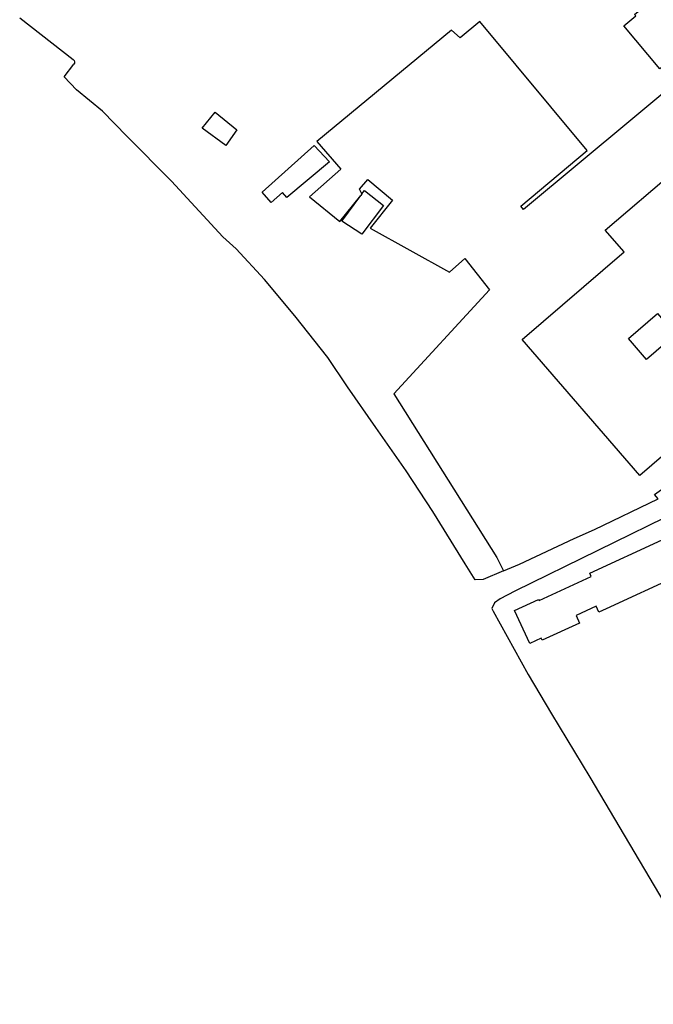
# Model space of a CAD drawing. Extents: x 165936 to 168490, y 440742 to 446306.
# Tile 51 of 78: x 166629 to 166811, y 444702 to 444985. Entities that reach past the tile are written whole.
import ezdxf

# ---------------------------------------------------------------- set-up
doc = ezdxf.new("R2010")
doc.units = 0
doc.header["$LTSCALE"] = 4
for name, color, linetype in [('G_BTD', 3, 'CONTINUOUS'), ('G_OTD', 32, 'CONTINUOUS'), ('G_PND', 1, 'CONTINUOUS')]:
    doc.layers.add(name, color=color, linetype=linetype)

msp = doc.modelspace()

# ---------------------------------------------------------------- linework, layer by layer
at = {"layer": 'G_BTD', "linetype": 'Continuous', "transparency": 33554687}
for points in [[(166727.386, 444935.002), (166727.052, 444934.549)], [(166768.041, 444826.744), (166772.665, 444828.634), (166788.391, 444836.038), (166794.154, 444838.615), (166812.467, 444847.41), (166811.443, 444848.613), (166814.097, 444850.536), (166852.237, 444868.446)]]:
    msp.add_lwpolyline(points, dxfattribs=at)
at = {"layer": 'G_OTD', "linetype": 'Continuous', "transparency": 33554687}
for points in [[(166629.025, 444985.575), (166644.415, 444973.592)], [(166856.244, 444870.419), (166842.494, 444884.432), (166807.211, 444854.072), (166773.44, 444893.189), (166802.769, 444918.379), (166797.253, 444924.555), (166837.642, 444958.99), (166843.635, 444974.54), (166836.67, 444982.801), (166773.824, 444930.483), (166772.991, 444931.482), (166792.135, 444947.462), (166761.28, 444984.44), (166755.644, 444979.754), (166753.076, 444981.964), (166714.419, 444950.044), (166721.298, 444942.106), (166712.302, 444934.169), (166721.021, 444927.082), (166727.052, 444934.549)], [(166768.041, 444826.744), (166762.232, 444824.229), (166759.888, 444824.18), (166756.992, 444828.771), (166747.715, 444843.741), (166740.118, 444855.435), (166731.335, 444867.874), (166723.203, 444879.609), (166717.538, 444887.962), (166708.12, 444900.001), (166699.368, 444910.422), (166691.187, 444919.203), (166687.443, 444922.6), (166672.662, 444938.666), (166659.848, 444951.551), (166652.776, 444958.728), (166645.374, 444964.844), (166641.789, 444968.592), (166644.589, 444972.188)], [(166691.378, 444953.371), (166688.247, 444948.914), (166681.487, 444953.88), (166685.219, 444958.485), (166691.378, 444953.371)], [(166701.326, 444932.528), (166698.662, 444935.51), (166713.642, 444948.893), (166718.06, 444944.173), (166705.833, 444933.962), (166704.545, 444935.403), (166701.326, 444932.528)], [(166727.386, 444935.002), (166726.67, 444936.314), (166729.1, 444939.108), (166736.189, 444933.131), (166729.743, 444925.088), (166752.509, 444912.529), (166756.951, 444916.381), (166764.053, 444907.456), (166736.571, 444877.518), (166766.164, 444830.525), (166768.041, 444826.744)], [(166727.386, 444935.002), (166728.072, 444935.936), (166733.551, 444931.654), (166727.297, 444923.43), (166721.591, 444927.119), (166727.052, 444934.549)], [(166817.482, 444894.56), (166809.165, 444887.374), (166803.942, 444893.42), (166812.262, 444900.609), (166817.482, 444894.56)], [(166827.246, 444847.735), (166818.971, 444844.217), (166771.271, 444820.908), (166767.136, 444818.706), (166765.477, 444817.535), (166764.673, 444815.965), (166765.127, 444815.197), (166775.14, 444797.003), (166781.805, 444785.655), (166792.838, 444767.497), (166818.406, 444724.358), (166822.968, 444716.834), (166827.425, 444719.371), (166831.702, 444711.859), (166827.24, 444709.319), (166831.216, 444702.265)], [(166794.676, 444816.548), (166788.919, 444813.906), (166789.923, 444811.718), (166779.173, 444806.784), (166778.91, 444807.357), (166775.591, 444805.835), (166771.218, 444815.373), (166778.151, 444818.552), (166778.295, 444818.238), (166793.271, 444825.124), (166792.836, 444826.07), (166813.651, 444835.643), (166818.371, 444825.358), (166797.55, 444815.802), (166795.459, 444814.842), (166794.676, 444816.548)]]:
    msp.add_lwpolyline(points, dxfattribs=at)
msp.add_lwpolyline([(166644.415, 444973.592, -0.414174), (166644.589, 444972.188)], format="xyb", dxfattribs=at)
at = {"layer": 'G_PND', "linetype": 'Continuous', "transparency": 33554687}
msp.add_lwpolyline([(166821.762, 444989.264), (166827.205, 444982.709), (166814.849, 444972.45), (166812.929, 444970.856), (166802.641, 444983.248), (166806.051, 444986.079), (166805.695, 444986.525), (166810.886, 444990.835), (166816.096, 444984.56), (166821.762, 444989.264)], dxfattribs=at)

doc.saveas('drawing.dxf')
